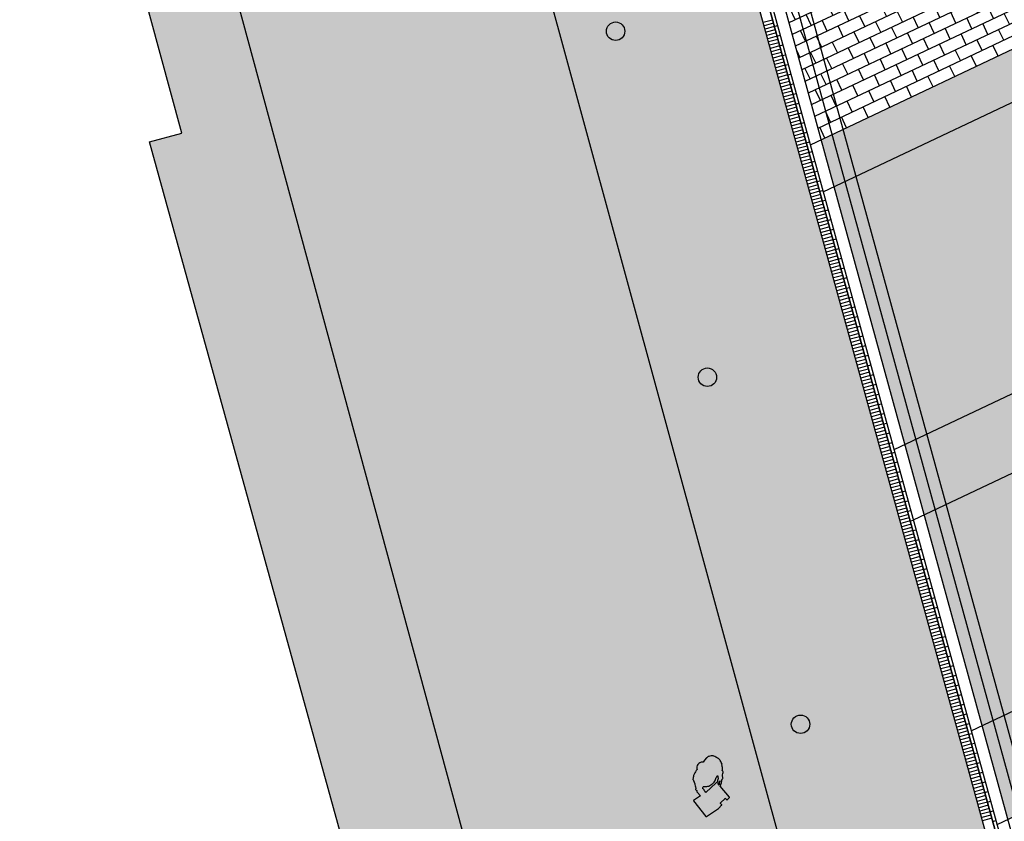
# Model space of a CAD drawing. Header units: metres. Extents: x 233585 to 233911, y 556986 to 557213.
# Tile 43 of 58: x 233725 to 233745, y 557118 to 557135. Entities that reach past the tile are written whole.
import ezdxf

# ---------------------------------------------------------------- set-up
doc = ezdxf.new("R2010")
doc.units = ezdxf.units.M
for name, color, linetype in [('_D_Buildings', 4, 'Continuous'), ('_D_Design lines', 5, 'Continuous'), ('_D_Furniture', 2, 'Continuous'), ('_D_Hatch_Brick', 7, 'Continuous'), ('_D_Hatches_materials', 253, 'Continuous'), ('hatch', 254, 'Continuous')]:
    doc.layers.add(name, color=color, linetype=linetype)
doc.layers.add('_D_People from above', color=7, linetype='Continuous', true_color=0xfc0000)
pattern_1 = [(25.32957, (233760.73632, 557062.104), (-0.1069561, 0.2259655), []), (115.3296, (233760.7363, 557062.104), (-0.451931, -0.2139122), [0.25, -0.25]), (115.3296, (233760.85533, 557062.4369), (-0.451931, -0.2139122), [0.25, -0.25])]

# ---------------------------------------------------------------- blocks, each defined once
blk = doc.blocks.new('B7')
at = {"layer": 'hatch'}
h = blk.add_hatch(color=256, dxfattribs=at)
h.dxf.hatch_style = 1
edge = h.paths.add_edge_path()
edge.add_line((37, -544), (119, -512))
edge.add_arc((120, -516), 4.14, 15.759, 112.5944, ccw=False)
edge.add_line((124, -515), (132, -540))
edge.add_arc((136, -539), 4.63, 195.759, 290.5984)
edge.add_line((138, -543), (181, -527))
edge.add_arc((179, -524), 3.61, 298.9876, 376.9114)
edge.add_line((182, -523), (123, -329))
edge.add_line((123, -329), (144, -311))
edge.add_line((144, -311), (158, -296))
edge.add_line((158, -296), (167, -282))
edge.add_line((167, -282), (173, -269))
edge.add_arc((200, -278), 28.3, 130.704, 161.6202, ccw=False)
edge.add_arc((169, -242), 19.5, 310.704, 322.402)
edge.add_line((185, -254), (195, -249))
edge.add_line((195, -249), (199, -247))
edge.add_arc((197, -243), 5.09, 292.9674, 346.3751)
edge.add_line((202, -244), (217, -197))
edge.add_line((217, -197), (218, -197))
edge.add_line((218, -197), (229, -182))
edge.add_line((229, -182), (238, -170))
edge.add_arc((220, -156), 22.8, 323.7343, 365.9772)
edge.add_arc((237, -153), 5.07, 349.5934, 391.5082)
edge.add_arc((166, -197), 88.8, 31.5082, 35.0144)
edge.add_line((239, -146), (236, -142))
edge.add_arc((196, -107), 53.5, 318.2324, 340.0272)
edge.add_arc((439, -195), 205, 154.7725, 160.0272, ccw=False)
edge.add_arc((187, -76), 74.4, 334.7725, 347.3362)
edge.add_arc((-315, 37), 588, 347.3362, 349.5487)
edge.add_arc((283, -73), 19.5, 140.4281, 169.5487, ccw=False)
edge.add_arc((255, -50), 17.3, 320.4281, 366.231)
edge.add_arc((727, 2), 457, 182.1677, 186.231, ccw=False)
edge.add_arc((170, -20), 99.4, 2.1677, 32.8296)
edge.add_arc((-210, -265), 552, 32.8296, 38.5942)
edge.add_arc((161, 31), 77.5, 38.5942, 78.7302)
edge.add_arc((282, 638), 541, 255.419, 258.7302, ccw=False)
edge.add_arc((140, 93), 21.4, 75.419, 122.823)
edge.add_arc((123, 119), 9.06, 269.5928, 302.823, ccw=False)
edge.add_arc((123, 68), 42.3, 89.5928, 112.7473)
edge.add_line((107, 107), (70, 91))
edge.add_line((70, 91), (43, 73))
edge.add_arc((-22, -123), 207, 71.5551, 79.703)
edge.add_arc((0, 0), 82, 79.703, 132.4154)
edge.add_arc((-10, 11), 66.8, 132.4154, 165.2492)
edge.add_arc((-35, 18), 41.2, 165.2492, 181.897)
edge.add_arc((-415, 5), 339, 1.1225, 1.897, ccw=False)
edge.add_arc((-48, -71), 87.5, 108.8534, 121.6794)
edge.add_arc((77, -272), 324, 121.6794, 135.5549)
edge.add_arc((-94, -106), 85.8, 135.5549, 153.2424)
edge.add_arc((-279, -12), 121, 320.1066, 333.2424, ccw=False)
edge.add_arc((-181, -94), 5.79, 140.1066, 180.3602)
edge.add_arc((-166, -94), 20.5, 180.3602, 210.3717)
edge.add_arc((-191, -108), 8.28, -7.9943, 30.3717, ccw=False)
edge.add_line((-183, -109), (-186, -131))
edge.add_line((-186, -131), (-187, -157))
edge.add_line((-187, -157), (-191, -167))
edge.add_line((-191, -167), (-194, -185))
edge.add_line((-194, -185), (-195, -200))
edge.add_arc((-190, -202), 5.73, 160.8333, 210.1394)
edge.add_arc((-206, -212), 13.4, -33.0215, 30.337, ccw=False)
edge.add_arc((-230, -197), 41.3, 307.6136, 326.9785, ccw=False)
edge.add_arc((-199, -237), 9.71, 127.6136, 181.802)
edge.add_arc((-186, -237), 21.9, 181.802, 235.5723)
edge.add_arc((-200, -257), 2.68, -21.8305, 55.5723, ccw=False)
edge.add_arc((-177, -266), 22.3, 158.1695, 183.4566)
edge.add_arc((-200, -268), 0.862, -154.8506, 3.4566, ccw=False)
edge.add_arc((-202, -269), 1.58, 25.1494, 152.9325)
edge.add_arc((-192, -274), 13.5, 152.9325, 200.7594)
edge.add_line((-204, -279), (-180, -344))
edge.add_line((-180, -344), (-295, -363))
edge.add_arc((-294, -366), 3.42, 104.2288, 185.1291)
edge.add_line((-298, -367), (-298, -369))
edge.add_line((-298, -369), (-228, -636))
edge.add_arc((-220, -633), 7.92, 201.434, 280.9785)
edge.add_line((-219, -641), (-21, -603))
edge.add_line((-21, -603), (-16, -602))
edge.add_line((-16, -602), (37, -580))
edge.add_arc((35, -576), 5, 297.021, 375.8217)
edge.add_line((40, -575), (33, -551))
edge.add_arc((38, -549), 5.86, 108.8525, 198.0091, ccw=False)
edge = h.paths.add_edge_path(flags=16)
edge.add_line((117, -309), (110, -286))
edge.add_arc((120, -295), 12.9, 105.2472, 136.6729, ccw=False)
edge.add_arc((106, -245), 39.1, 285.2472, 298.2165)
edge.add_arc((106, -245), 39.1, 298.2165, 309.7939)
edge.add_arc((155, -304), 37.8, 107.7107, 129.7939, ccw=False)
edge.add_arc((737, -1438), 1312, 116.361, 116.8795, ccw=False)
edge.add_line((154, -262), (139, -272))
edge.add_arc((139, -280), 7.5, 91.4014, 148.9231)
edge.add_arc((148, -285), 17.5, 148.9231, 181.0637)
edge.add_arc((103, -286), 26.8, -33.8745, 1.0637, ccw=False)
edge.add_arc((95, -280), 37.2, 307.4594, 326.1255, ccw=False)
edge = h.paths.add_edge_path(flags=16)
edge.add_line((151, -178), (150, -180))
edge.add_line((150, -180), (148, -189))
edge.add_line((148, -189), (138, -228))
edge.add_line((138, -228), (131, -231))
edge.add_arc((137, -245), 15.7, 112.7063, 170.322)
edge.add_arc((-140, -198), 266, 347.697, 350.322, ccw=False)
edge.add_line((119, -255), (110, -263))
edge.add_arc((97, -248), 19.8, 297.6967, 311.124, ccw=False)
edge.add_arc((134, -318), 59.1, 117.6967, 120.0497)
edge.add_line((104, -266), (103, -264))
edge.add_arc((99, -268), 5.51, 36.0743, 107.6098)
edge.add_line((97, -262), (93, -264))
edge.add_line((93, -264), (-93, -329))
edge.add_arc((-18, -295), 82.6, 183.192, 204.3218, ccw=False)
edge.add_arc((-177, -304), 76.9, 3.192, 25.1065)
edge.add_arc((-89, -263), 20.2, 190.4878, 205.1065, ccw=False)
edge.add_arc((-104, -266), 4.81, 161.9863, 190.4878, ccw=False)
edge.add_arc((-126, -258), 18.6, 341.9863, 374.7505)
edge.add_arc((-106, -253), 2.21, 165.8667, 194.7505, ccw=False)
edge.add_arc((-100, -255), 8.18, 124.7039, 165.8667, ccw=False)
edge.add_arc((-180, -139), 132, 304.7039, 311.9407)
edge.add_arc((-63, -208), 41.9, 225.6045, 238.2257)
edge.add_arc((-17, -134), 128, 238.2257, 255.9822)
edge.add_arc((-8, -96), 168, 255.9822, 275.0765)
edge.add_arc((3, -211), 52.4, 275.0765, 287.1499)
edge.add_arc((28, -295), 35.4, 89.7117, 107.1499, ccw=False)
edge.add_arc((29, -216), 42.9, 269.7117, 295.509)
edge.add_arc((-190, 243), 551, 295.509, 298.1867)
edge.add_arc((7, -126), 133, 298.1867, 322.0625)
edge.add_arc((199, -275), 110, 127.868, 142.0625, ccw=False)
edge.add_arc((148, -210), 26.6, 109.1571, 127.868, ccw=False)
edge.add_line((139, -185), (145, -183))
edge.add_line((145, -183), (151, -177))
edge.add_line((151, -177), (151, -178))
at = {"color": 0}
blk.add_lwpolyline([(37, -544), (119, -512, -0.449604), (124, -515), (132, -540, 0.439175), (138, -543), (181, -527, 0.353744), (182, -523), (123, -329), (144, -311), (158, -296), (167, -282), (173, -269, -0.135721), (182, -257, 0.051086), (185, -254), (195, -249), (199, -247, 0.237347), (202, -244), (217, -197), (218, -197), (229, -182), (238, -170, 0.186435), (242, -154, 0.184955), (242, -150, 0.0153), (239, -146), (236, -142, 0.095385), (247, -125, -0.022932), (254, -108, 0.054875), (259, -92, 0.009654), (264, -70, -0.127751), (268, -61, 0.202557), (272, -48, -0.017731), (269, -16, 0.134592), (254, 34, 0.025158), (221, 79, 0.176939), (176, 107, -0.014449), (145, 114, 0.20984), (128, 111, -0.146019), (123, 110, 0.101376), (107, 107), (70, 91), (43, 73, 0.035567), (15, 81, 0.234145), (-55, 61, 0.144253), (-75, 28, 0.072768), (-76, 16, -0.00338), (-76, 12, 0.056022), (-94, 3, 0.060617), (-155, -45, 0.07733), (-170, -67, -0.057379), (-186, -90, 0.177468), (-187, -94, 0.131703), (-184, -104, -0.168985), (-183, -109), (-186, -131), (-187, -157), (-191, -167), (-194, -185), (-195, -200, 0.21852), (-195, -205, -0.283718), (-195, -219, -0.084697), (-205, -229, 0.240948), (-208, -237, 0.239019), (-199, -255, -0.351188), (-198, -258, 0.110786), (-199, -268, -0.82659), (-201, -268, 0.623554), (-204, -268, 0.211767), (-204, -279), (-180, -344), (-295, -363, 0.368426), (-298, -367), (-298, -369), (-228, -636, 0.361721), (-219, -641), (-21, -603), (-16, -602), (37, -580, 0.358055), (40, -575), (33, -551, -0.409909), (37, -544, -0.409909)], format="xyb", dxfattribs=at)
for points in [[(151, -178), (150, -180), (148, -189), (138, -228), (131, -231, 0.256829), (122, -243, -0.011454), (119, -255), (110, -263, -0.058655), (106, -265, 0.010267), (104, -266), (103, -264, 0.322681), (97, -262), (93, -264), (-93, -329, -0.092458), (-100, -300, 0.095912), (-107, -271, -0.063873), (-109, -267, -0.125006), (-109, -264, 0.143943), (-108, -254, -0.126701), (-108, -253, -0.181563), (-105, -248, 0.031587), (-92, -238, 0.055126), (-85, -243, 0.077632), (-48, -259, 0.083508), (7, -263, 0.052729), (18, -261, -0.076236), (29, -259, 0.11304), (47, -255, 0.011684), (70, -243, 0.104556), (112, -208, -0.062014), (132, -189, -0.081824), (139, -185), (145, -183), (151, -177)], [(117, -309), (110, -286, -0.137986), (116, -282, 0.05665), (124, -279, 0.050559), (131, -275, -0.096655), (144, -268, -0.002262), (154, -262), (139, -272, 0.256392), (133, -276, 0.141167), (130, -285, -0.153639), (126, -300, -0.081627), (117, -309)]]:
    blk.add_lwpolyline(points, format="xyb", close=True, dxfattribs=at)
blk = doc.blocks.new('*U58')
at = {"layer": '_D_Hatches_materials', "color": 254, "true_color": 0xe7d8d3}
blk.add_lwpolyline([(0, 0), (0, 0.2)], dxfattribs=at)
blk = doc.blocks.new('*U59')
at = {"layer": '_D_Furniture', "color": 0, "linetype": 'ByBlock', "lineweight": -2, "transparency": 16777216, "rotation": 105.3535812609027}
for p in [(233740.591, 557135.209), (233740.61, 557135.141), (233740.628, 557135.074), (233740.647, 557135.006), (233740.665, 557134.939), (233740.684, 557134.871), (233740.702, 557134.804), (233740.721, 557134.736), (233740.739, 557134.669), (233740.758, 557134.601), (233740.776, 557134.534), (233740.795, 557134.466), (233740.813, 557134.399), (233740.832, 557134.331), (233740.85, 557134.264), (233740.869, 557134.196), (233740.888, 557134.129), (233740.906, 557134.061), (233740.925, 557133.994), (233740.943, 557133.926), (233740.962, 557133.859), (233740.98, 557133.791), (233740.999, 557133.724), (233741.017, 557133.656), (233741.036, 557133.589), (233741.054, 557133.521), (233741.073, 557133.454), (233741.091, 557133.386), (233741.11, 557133.319), (233741.128, 557133.251), (233741.147, 557133.184), (233741.166, 557133.116), (233741.184, 557133.049), (233741.203, 557132.981), (233741.221, 557132.914), (233741.24, 557132.846), (233741.258, 557132.779), (233741.277, 557132.711), (233741.295, 557132.644), (233741.314, 557132.576), (233741.332, 557132.509), (233741.351, 557132.441), (233741.369, 557132.374), (233741.388, 557132.306), (233741.406, 557132.239), (233741.425, 557132.171), (233741.444, 557132.104), (233741.462, 557132.036), (233741.481, 557131.969), (233741.499, 557131.901), (233741.518, 557131.834), (233741.536, 557131.766), (233741.555, 557131.699), (233741.573, 557131.631), (233741.592, 557131.564), (233741.61, 557131.496), (233741.629, 557131.429), (233741.647, 557131.361), (233741.666, 557131.294), (233741.685, 557131.226), (233741.703, 557131.159), (233741.722, 557131.091), (233741.74, 557131.024), (233741.759, 557130.956), (233741.777, 557130.889), (233741.796, 557130.821), (233741.814, 557130.754), (233741.833, 557130.686), (233741.851, 557130.619), (233741.87, 557130.551), (233741.888, 557130.484), (233741.907, 557130.416), (233741.925, 557130.349), (233741.944, 557130.281), (233741.963, 557130.214), (233741.981, 557130.146), (233742, 557130.079), (233742.018, 557130.011), (233742.037, 557129.944), (233742.055, 557129.876), (233742.074, 557129.809), (233742.092, 557129.741), (233742.111, 557129.674), (233742.129, 557129.606), (233742.148, 557129.539), (233742.166, 557129.471), (233742.185, 557129.404), (233742.203, 557129.336), (233742.222, 557129.269), (233742.241, 557129.201), (233742.259, 557129.134), (233742.278, 557129.066), (233742.296, 557128.999), (233742.315, 557128.931), (233742.333, 557128.864), (233742.352, 557128.796), (233742.37, 557128.729), (233742.389, 557128.661), (233742.407, 557128.594), (233742.426, 557128.526), (233742.444, 557128.459), (233742.463, 557128.391), (233742.481, 557128.324), (233742.5, 557128.256), (233742.519, 557128.189), (233742.537, 557128.121), (233742.556, 557128.054), (233742.574, 557127.986), (233742.593, 557127.919), (233742.611, 557127.851), (233742.63, 557127.784), (233742.648, 557127.716), (233742.667, 557127.649), (233742.685, 557127.581), (233742.704, 557127.514), (233742.722, 557127.446), (233742.741, 557127.379), (233742.759, 557127.311), (233742.778, 557127.244), (233742.797, 557127.176), (233742.815, 557127.109), (233742.834, 557127.041), (233742.852, 557126.974), (233742.871, 557126.906), (233742.889, 557126.839), (233742.908, 557126.771), (233742.926, 557126.704), (233742.945, 557126.636), (233742.963, 557126.569), (233742.982, 557126.501), (233743, 557126.434), (233743.019, 557126.366), (233743.038, 557126.299), (233743.056, 557126.231), (233743.075, 557126.164), (233743.093, 557126.096), (233743.112, 557126.029), (233743.13, 557125.961), (233743.149, 557125.894), (233743.167, 557125.826), (233743.186, 557125.759), (233743.204, 557125.691), (233743.223, 557125.624), (233743.241, 557125.556), (233743.26, 557125.489), (233743.278, 557125.421), (233743.297, 557125.354), (233743.316, 557125.286), (233743.334, 557125.219), (233743.353, 557125.151), (233743.371, 557125.084), (233743.39, 557125.016), (233743.408, 557124.949), (233743.427, 557124.881), (233743.445, 557124.814), (233743.464, 557124.746), (233743.482, 557124.679), (233743.501, 557124.611), (233743.519, 557124.544), (233743.538, 557124.476), (233743.556, 557124.409), (233743.575, 557124.341), (233743.594, 557124.274), (233743.612, 557124.206), (233743.631, 557124.139), (233743.649, 557124.071), (233743.668, 557124.004), (233743.686, 557123.936), (233743.705, 557123.869), (233743.723, 557123.801), (233743.742, 557123.734), (233743.76, 557123.666), (233743.779, 557123.599), (233743.797, 557123.531), (233743.816, 557123.464), (233743.834, 557123.396), (233743.853, 557123.329), (233743.872, 557123.261), (233743.89, 557123.194), (233743.909, 557123.126), (233743.927, 557123.059), (233743.946, 557122.991), (233743.964, 557122.924), (233743.983, 557122.856), (233744.001, 557122.789), (233744.02, 557122.721), (233744.038, 557122.654), (233744.057, 557122.586), (233744.075, 557122.519), (233744.094, 557122.451), (233744.112, 557122.384), (233744.131, 557122.316), (233744.15, 557122.249), (233744.168, 557122.181), (233744.187, 557122.114), (233744.205, 557122.046), (233744.224, 557121.979), (233744.242, 557121.911), (233744.261, 557121.844), (233744.279, 557121.776), (233744.298, 557121.709), (233744.316, 557121.641), (233744.335, 557121.574), (233744.353, 557121.506), (233744.372, 557121.439), (233744.391, 557121.371), (233744.409, 557121.304), (233744.428, 557121.236), (233744.446, 557121.169), (233744.465, 557121.101), (233744.483, 557121.034), (233744.502, 557120.966), (233744.52, 557120.899), (233744.539, 557120.831), (233744.557, 557120.764), (233744.576, 557120.696), (233744.594, 557120.629), (233744.613, 557120.561), (233744.631, 557120.494), (233744.65, 557120.426), (233744.669, 557120.359), (233744.687, 557120.291), (233744.706, 557120.224), (233744.724, 557120.156), (233744.743, 557120.088), (233744.761, 557120.021), (233744.78, 557119.953), (233744.798, 557119.886), (233744.817, 557119.818), (233744.835, 557119.751), (233744.854, 557119.683), (233744.872, 557119.616), (233744.891, 557119.548), (233744.909, 557119.481), (233744.928, 557119.413), (233744.947, 557119.346), (233744.965, 557119.278), (233744.984, 557119.211), (233745.002, 557119.143), (233745.021, 557119.076), (233745.039, 557119.008), (233745.058, 557118.941), (233745.076, 557118.873), (233745.095, 557118.806), (233745.113, 557118.738), (233745.132, 557118.671), (233745.15, 557118.603), (233745.169, 557118.536)]:
    blk.add_blockref('*U58', p, dxfattribs=at)
blk = doc.blocks.new('*U60')
at = {"layer": '_D_Hatches_materials', "color": 254, "true_color": 0xe7d8d3}
blk.add_lwpolyline([(0, 0), (0, -0.07)], dxfattribs=at)
blk = doc.blocks.new('*U61')
at = {"layer": '_D_Furniture', "color": 0, "linetype": 'ByBlock', "lineweight": -2, "transparency": 16777216, "rotation": 105.3535812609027}
for p in [(233740.628, 557135.074), (233740.684, 557134.871), (233740.739, 557134.669), (233740.795, 557134.466), (233740.85, 557134.264), (233740.906, 557134.061), (233740.962, 557133.859), (233741.017, 557133.656), (233741.073, 557133.454), (233741.128, 557133.251), (233741.184, 557133.049), (233741.24, 557132.846), (233741.295, 557132.644), (233741.351, 557132.441), (233741.406, 557132.239), (233741.462, 557132.036), (233741.518, 557131.834), (233741.573, 557131.631), (233741.629, 557131.429), (233741.685, 557131.226), (233741.74, 557131.024), (233741.796, 557130.821), (233741.851, 557130.619), (233741.907, 557130.416), (233741.963, 557130.214), (233742.018, 557130.011), (233742.074, 557129.809), (233742.129, 557129.606), (233742.185, 557129.404), (233742.241, 557129.201), (233742.296, 557128.999), (233742.352, 557128.796), (233742.407, 557128.594), (233742.463, 557128.391), (233742.519, 557128.189), (233742.574, 557127.986), (233742.63, 557127.784), (233742.685, 557127.581), (233742.741, 557127.379), (233742.797, 557127.176), (233742.852, 557126.974), (233742.908, 557126.771), (233742.963, 557126.569), (233743.019, 557126.366), (233743.075, 557126.164), (233743.13, 557125.961), (233743.186, 557125.759), (233743.241, 557125.556), (233743.297, 557125.354), (233743.353, 557125.151), (233743.408, 557124.949), (233743.464, 557124.746), (233743.519, 557124.544), (233743.575, 557124.341), (233743.631, 557124.139), (233743.686, 557123.936), (233743.742, 557123.734), (233743.797, 557123.531), (233743.853, 557123.329), (233743.909, 557123.126), (233743.964, 557122.924), (233744.02, 557122.721), (233744.075, 557122.519), (233744.131, 557122.316), (233744.187, 557122.114), (233744.242, 557121.911), (233744.298, 557121.709), (233744.353, 557121.506), (233744.409, 557121.304), (233744.465, 557121.101), (233744.52, 557120.899), (233744.576, 557120.696), (233744.631, 557120.494), (233744.687, 557120.291), (233744.743, 557120.088), (233744.798, 557119.886), (233744.854, 557119.683), (233744.909, 557119.481), (233744.965, 557119.278), (233745.021, 557119.076), (233745.076, 557118.873), (233745.132, 557118.671), (233745.187, 557118.468)]:
    blk.add_blockref('*U60', p, dxfattribs=at)

msp = doc.modelspace()

# ---------------------------------------------------------------- hatches: boundary and pattern name
at = {"layer": '_D_Hatch_Brick', "true_color": 0xe7d8d3}
h = msp.add_hatch(dxfattribs=at)
h.set_pattern_fill('207_69_KEPERV', color=254, scale=0.001, angle=90, pattern_type=2)
h.set_pattern_definition([(115.32957, (233765.316856, 557067.03655), (-0.091886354, 0.03284658), [0.276, -0.069, -0.069]), (205.32957, (233765.37922, 557067.06607), (-0.091886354, 0.03284658), [0.276, -0.138])])
h.paths.add_polyline_path([(233756.45, 557076.697), (233739.902, 557136.964), (233727.255, 557136.536), (233728.256, 557132.845), (233727.584, 557132.662), (233732.797, 557113.79), (233740.321, 557115.837), (233751.383, 557075.309)])
at = {"layer": '_D_Hatches_materials'}
h = msp.add_hatch(dxfattribs=at)
h.set_pattern_fill('1000_500_HALFSTV', color=256, scale=0.0005, pattern_type=2)
h.set_pattern_definition(pattern_1)
h.paths.add_polyline_path([(233776.302, 557141.988), (233776.296, 557141.936), (233780.763, 557144.05), (233779.21, 557147.098), (233775.901, 557146.2), (233776.215, 557145.189), (233776.327, 557144.185), (233776.355, 557143.111)])
edge = h.paths.add_edge_path()
edge.add_arc((233743.92, 557126.789), 18.068, 24.8253, 42.5178, ccw=False)
edge.add_line((233760.318, 557134.375), (233762.356, 557135.337))
edge.add_line((233762.356, 557135.337), (233761.905, 557136.205))
edge.add_line((233761.905, 557136.205), (233761.563, 557137.199))
edge.add_line((233761.563, 557137.199), (233761.383, 557138.226))
edge.add_line((233761.383, 557138.226), (233761.382, 557139.263))
edge.add_line((233761.382, 557139.263), (233761.577, 557140.288))
edge.add_line((233761.577, 557140.288), (233761.955, 557141.233))
edge.add_line((233761.955, 557141.233), (233757.237, 557138.999))
edge = h.paths.add_edge_path()
edge.add_line((233747.267, 557134.281), (233741.878, 557131.73))
edge.add_line((233741.878, 557131.73), (233743.357, 557126.345))
edge.add_line((233743.357, 557126.345), (233753.221, 557131.014))
edge.add_arc((233756.466, 557147.462), 16.765, 250.5284, 258.839, ccw=False)
edge.add_arc((233753.114, 557138.753), 7.441, 231.6042, 252.5143, ccw=False)
edge.add_arc((233751.749, 557137.086), 5.287, 212.0423, 231.9749, ccw=False)
h = msp.add_hatch(dxfattribs=at)
h.set_pattern_fill('1000_500_HALFSTV', color=256, scale=0.0003, angle=90, pattern_type=2)
h.set_pattern_definition([(115.32957, (233757.10698, 557075.32204), (-0.13557928, -0.06417366), []), (205.32957, (233757.10698, 557075.32204), (0.1283473, -0.2711586), [0.15, -0.15]), (205.32957, (233756.90723, 557075.39345), (0.1283473, -0.2711586), [0.15, -0.15])])
edge = h.paths.add_edge_path()
edge.add_line((233766.733, 557097.027), (233753.169, 557090.607))
edge.add_line((233753.169, 557090.607), (233753.976, 557087.67))
edge.add_line((233753.976, 557087.67), (233770.21, 557095.354))
edge.add_arc((233783.639, 557127.71), 35.032, 241.1445, 247.4587, ccw=False)
edge = h.paths.add_edge_path()
edge.add_line((233761.018, 557100.96), (233751.556, 557096.482))
edge.add_line((233751.556, 557096.482), (233752.497, 557093.055))
edge.add_line((233752.497, 557093.055), (233764.175, 557098.582))
edge.add_arc((233783.639, 557127.71), 35.033, 229.7796, 236.2473, ccw=False)
edge = h.paths.add_edge_path()
edge.add_line((233756.888, 557105.09), (233750.078, 557101.867))
edge.add_line((233750.078, 557101.867), (233751.153, 557097.95))
edge.add_line((233751.153, 557097.95), (233759.797, 557102.042))
edge.add_arc((233783.639, 557127.71), 35.033, 220.2159, 227.1119, ccw=False)
edge = h.paths.add_edge_path()
edge.add_line((233754.438, 557108.356), (233749.002, 557105.783))
edge.add_line((233749.002, 557105.783), (233749.943, 557102.356))
edge.add_line((233749.943, 557102.356), (233756.557, 557105.487))
edge.add_arc((233783.639, 557127.71), 35.033, 213.535, 219.3714, ccw=False)
edge = h.paths.add_edge_path()
edge.add_line((233752.192, 557112.272), (233747.793, 557110.189))
edge.add_line((233747.793, 557110.189), (233748.599, 557107.252))
edge.add_line((233748.599, 557107.252), (233753.631, 557109.633))
edge.add_arc((233783.639, 557127.71), 35.033, 206.1472, 211.0633, ccw=False)
edge = h.paths.add_edge_path()
edge.add_arc((233788.617, 557124.604), 2.96, 78.6997, 119.3087, ccw=False)
edge.add_line((233789.197, 557127.507), (233788.26, 557129.344))
edge.add_line((233788.26, 557129.344), (233784.314, 557127.476))
edge.add_arc((233773.304, 557134.971), 13.319, 315.7201, 325.7539, ccw=False)
edge.add_arc((233778.958, 557129.457), 5.421, 296.8065, 315.7201, ccw=False)
edge.add_arc((233780.693, 557126.025), 1.576, 252.7267, 296.8065, ccw=False)
edge.add_arc((233781.229, 557127.75), 3.382, 232.9408, 252.7267, ccw=False)
edge.add_line((233779.191, 557125.051), (233752.251, 557112.299))
edge.add_arc((233783.639, 557127.71), 34.968, 206.1488, 211.074)
edge.add_line((233753.69, 557109.661), (233785.1, 557124.529))
edge.add_arc((233789.253, 557123.43), 4.296, 119.0358, 165.1753, ccw=False)
edge = h.paths.add_edge_path()
edge.add_line((233750.312, 557116.914), (233746.448, 557115.085))
edge.add_line((233746.448, 557115.085), (233747.12, 557112.637))
edge.add_line((233747.12, 557112.637), (233751.171, 557114.554))
edge.add_arc((233783.639, 557127.71), 35.033, 197.9493, 202.0567, ccw=False)
edge = h.paths.add_edge_path()
edge.add_arc((233785.921, 557133.26), 10.168, 202.7387, 204.5382, ccw=False)
edge.add_line((233776.542, 557129.329), (233750.371, 557116.942))
edge.add_arc((233783.639, 557127.71), 34.968, 197.9355, 202.0506)
edge.add_line((233751.23, 557114.582), (233777.675, 557127.099))
edge.add_arc((233801.946, 557140.908), 27.924, 205.1585, 209.6371, ccw=False)
edge = h.paths.add_edge_path()
edge.add_arc((233781.793, 557133.092), 4.625, 347.5147, 358.3923, ccw=False)
edge.add_arc((233773.304, 557134.971), 13.319, 342.9065, 347.5147, ccw=False)
edge.add_line((233786.035, 557131.056), (233787.122, 557131.576))
edge.add_line((233787.122, 557131.576), (233786.416, 557132.962))
edge = h.paths.add_edge_path()
edge.add_line((233776.19, 557135.248), (233773.135, 557133.802))
edge.add_arc((233768.697, 557138), 6.11, 277.3041, 316.5876, ccw=False)
edge.add_arc((233768.498, 557139.556), 7.678, 274.6923, 277.3041, ccw=False)
edge.add_line((233769.126, 557131.904), (233744.97, 557120.47))
edge.add_line((233744.97, 557120.47), (233745.507, 557118.512))
edge.add_line((233745.507, 557118.512), (233775.759, 557132.831))
edge.add_arc((233780.856, 557133.168), 5.108, 155.9808, 183.79, ccw=False)
edge = h.paths.add_edge_path()
edge.add_line((233783.49, 557138.702), (233782.219, 557138.101))
edge.add_arc((233780.733, 557132.357), 5.934, 52.9057, 75.4982, ccw=False)
edge.add_line((233784.312, 557137.089), (233783.49, 557138.702))
edge = h.paths.add_edge_path()
edge.add_line((233753.221, 557131.014), (233743.357, 557126.345))
edge.add_line((233743.357, 557126.345), (233743.76, 557124.876))
edge.add_line((233743.76, 557124.876), (233756.067, 557130.701))
edge.add_arc((233756.466, 557147.462), 16.765, 258.839, 268.6366, ccw=False)
edge = h.paths.add_edge_path()
edge.add_line((233762.36, 557135.339), (233760.318, 557134.375))
edge.add_arc((233757.367, 557132.703), 3.392, 3.6381, 29.5298, ccw=False)
edge.add_line((233760.751, 557132.919), (233763.282, 557134.116))
edge.add_arc((233768.97, 557139.364), 7.739, 211.3395, 222.6986, ccw=False)
edge = h.paths.add_edge_path()
edge.add_line((233780.763, 557144.05), (233776.282, 557141.929))
edge.add_arc((233757.901, 557143.601), 18.457, 349.2287, 354.803, ccw=False)
edge.add_line((233776.033, 557140.152), (233781.445, 557142.713))
edge.add_line((233781.445, 557142.713), (233780.763, 557144.05))
edge = h.paths.add_edge_path()
edge.add_arc((233776.801, 557130.536), 18.441, 138.8344, 139.6666, ccw=False)
edge.add_line((233762.918, 557142.675), (233762.322, 557142.513))
edge.add_line((233762.322, 557142.513), (233756.516, 557139.765))
edge.add_arc((233739.525, 557123.026), 23.851, 42.0451, 44.5709, ccw=False)
edge.add_line((233757.237, 557138.999), (233761.931, 557141.221))
edge.add_arc((233767.202, 557138.686), 5.849, 139.6666, 154.3108, ccw=False)
edge = h.paths.add_edge_path()
edge.add_line((233746.821, 557135.176), (233741.609, 557132.709))
edge.add_line((233741.609, 557132.709), (233741.878, 557131.73))
edge.add_line((233741.878, 557131.73), (233747.267, 557134.281))
edge.add_arc((233751.805, 557137.104), 5.344, 201.148, 211.8867, ccw=False)
edge = h.paths.add_edge_path()
edge.add_arc((233791.957, 557127.085), 8.035, 219.1188, 238.3351)
edge.add_line((233787.739, 557120.246), (233756.618, 557105.516))
edge.add_arc((233783.639, 557127.71), 34.968, 213.5504, 219.398, ccw=False)
edge.add_line((233754.497, 557108.384), (233785.205, 557122.919))
edge.add_arc((233787.978, 557123.908), 2.944, 199.6374, 220.0116)
edge = h.paths.add_edge_path()
edge.add_line((233798.258, 557108.63), (233796.895, 557111.304))
edge.add_line((233796.895, 557111.304), (233766.805, 557097.061))
edge.add_arc((233783.639, 557127.71), 34.967, 241.2214, 247.5551)
edge.add_line((233770.289, 557095.391), (233798.258, 557108.63))
edge = h.paths.add_edge_path()
edge.add_line((233795.759, 557113.532), (233794.169, 557116.652))
edge.add_line((233794.169, 557116.652), (233761.082, 557100.991))
edge.add_arc((233783.639, 557127.71), 34.967, 229.828, 236.3111)
edge.add_line((233764.243, 557098.615), (233795.759, 557113.532))
edge = h.paths.add_edge_path()
edge.add_line((233793.488, 557117.988), (233792.665, 557119.603))
edge.add_arc((233791.42, 557120.799), 1.727, 265.1201, 316.124, ccw=False)
edge.add_arc((233791.957, 557127.085), 8.035, 242.6986, 265.1202, ccw=False)
edge.add_line((233788.271, 557119.945), (233756.949, 557105.119))
edge.add_arc((233783.639, 557127.71), 34.968, 220.2442, 227.1545)
edge.add_line((233759.861, 557102.072), (233793.488, 557117.988))
h = msp.add_hatch(dxfattribs=at)
h.set_pattern_fill('1000_500_HALFSTV', color=256, scale=0.0005, pattern_type=2)
h.set_pattern_definition(pattern_1)
h.paths.add_polyline_path([(233776.05, 557140.16), (233775.965, 557139.684), (233775.682, 557138.542), (233775.322, 557137.434), (233774.88, 557136.378), (233774.357, 557135.392), (233773.748, 557134.496), (233773.135, 557133.802), (233776.237, 557135.27), (233776.451, 557135.757), (233776.998, 557136.53), (233777.669, 557137.169), (233778.439, 557137.668), (233779.282, 557138.022), (233780.171, 557138.224), (233781.082, 557138.27), (233781.989, 557138.156), (233782.201, 557138.092), (233783.49, 557138.702), (233781.445, 557142.713)])
edge = h.paths.add_edge_path()
edge.add_arc((233759.077, 557132.802), 1.679, 308.5804, 363.9915)
edge.add_line((233760.751, 557132.919), (233763.284, 557134.117))
edge.add_line((233763.284, 557134.117), (233763.74, 557133.641))
edge.add_line((233763.74, 557133.641), (233764.567, 557133))
edge.add_line((233764.567, 557133), (233765.474, 557132.499))
edge.add_line((233765.474, 557132.499), (233766.439, 557132.142))
edge.add_line((233766.439, 557132.142), (233767.441, 557131.93))
edge.add_line((233767.441, 557131.93), (233768.46, 557131.862))
edge.add_line((233768.46, 557131.862), (233769.151, 557131.915))
edge.add_line((233769.151, 557131.915), (233744.97, 557120.47))
edge.add_line((233744.97, 557120.47), (233743.76, 557124.876))
edge.add_line((233743.76, 557124.876), (233756.067, 557130.701))
edge.add_arc((233756.466, 557147.462), 16.765, 268.6366, 274.1331)
edge.add_arc((233757.355, 557136.162), 5.431, 273.3701, 300.6411)
h = msp.add_hatch(dxfattribs=at)
h.set_pattern_fill('1000_500_HALFSTV', color=256, scale=0.0005, pattern_type=2)
h.set_pattern_definition(pattern_1)
edge = h.paths.add_edge_path()
edge.add_line((233746.478, 557137.578), (233746.517, 557137.909))
edge.add_line((233746.517, 557137.909), (233746.576, 557138.238))
edge.add_line((233746.576, 557138.238), (233740.541, 557136.599))
edge.add_line((233740.541, 557136.599), (233741.609, 557132.709))
edge.add_line((233741.609, 557132.709), (233746.821, 557135.176))
edge.add_line((233746.821, 557135.176), (233746.783, 557135.277))
edge.add_arc((233751.835, 557137.117), 5.376, 183.7882, 200.0125, ccw=False)
edge.add_line((233746.47, 557136.762), (233746.459, 557137.17))
edge.add_line((233746.459, 557137.17), (233746.478, 557137.578))

# ---------------------------------------------------------------- linework, layer by layer
at = {"layer": '_D_Buildings'}
msp.add_lwpolyline([(233722.962, 557041.687, -0.377571), (233735.798, 557046.792), (233754.805, 557062.374, 0.634179), (233752.97, 557069.575), (233751.383, 557075.308), (233740.321, 557115.837), (233732.797, 557113.79), (233727.584, 557132.662), (233728.256, 557132.845), (233726.254, 557140.228), (233727.097, 557140.458), (233723.035, 557155.341), (233722.591, 557155.195), (233718.834, 557169.132), (233718.501, 557169.045), (233714.259, 557184.57), (233709.241, 557183.205)], format="xyb", dxfattribs=at)
for centre in [(233737.314, 557134.975), (233739.231, 557127.748), (233741.175, 557120.499)]:
    msp.add_circle(centre, 0.193, dxfattribs=at)
at = {"layer": '_D_Design lines'}
msp.add_lwpolyline([(233741.292, 557034.97, -2.756992), (233735.977, 557045.646), (233755.44, 557061.602, 0.591108), (233753.78, 557070.396), (233752.347, 557075.573), (233741.022, 557117.064), (233734.899, 557115.398), (233709.356, 557209.604)], format="xyb", dxfattribs=at)
msp.add_lwpolyline([(233741.022, 557117.064), (233733.877, 557143.27)], dxfattribs=at)
at = {"layer": '_D_Hatches_materials', "color": 254, "true_color": 0xe7d8d3}
for points in [[(233779.481, 557147.711), (233811.116, 557085.652), (233760.561, 557061.722), (233739.902, 557136.964)], [(233779.34, 557147.392), (233740.234, 557136.775), (233760.736, 557062.104), (233810.75, 557085.777)]]:
    msp.add_lwpolyline(points, close=True, dxfattribs=at)
for points in [[(233779.377, 557147.475), (233810.845, 557085.744), (233760.691, 557062.005), (233740.148, 557136.824), (233779.377, 557147.475)], [(233779.377, 557147.475), (233740.148, 557136.824), (233760.691, 557062.005), (233810.845, 557085.744), (233779.377, 557147.475)]]:
    msp.add_lwpolyline(points, dxfattribs=at)
at = {"layer": '_D_Hatches_materials'}
for points in [[(233792.986, 557120.073), (233810.41, 557085.893), (233760.899, 557062.457), (233740.541, 557136.599), (233746.576, 557138.238)], [(233759.448, 557068.685), (233740.849, 557136.423), (233746.642, 557137.996)], [(233759.677, 557068.794), (233741.156, 557136.248), (233746.707, 557137.755)], [(233741.38, 557132.6), (233746.821, 557135.176)], [(233741.649, 557131.621), (233747.267, 557134.281)], [(233745.278, 557118.403), (233775.759, 557132.831)], [(233744.74, 557120.361), (233769.126, 557131.904)], [(233743.127, 557126.236), (233753.221, 557131.014)], [(233743.531, 557124.767), (233756.067, 557130.701)]]:
    msp.add_lwpolyline(points, dxfattribs=at)

# ---------------------------------------------------------------- block references
at = {"layer": '_D_Furniture'}
for name in ['*U59', '*U61']:
    msp.add_blockref(name, (0, 0), dxfattribs=at)
at = {"layer": '_D_People from above', "xscale": 0.0015, "yscale": 0.0015, "zscale": 0.0015, "rotation": 23.49212657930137}
msp.add_blockref('B7', (233739.13, 557119.584), dxfattribs=at)

doc.saveas('drawing.dxf')
